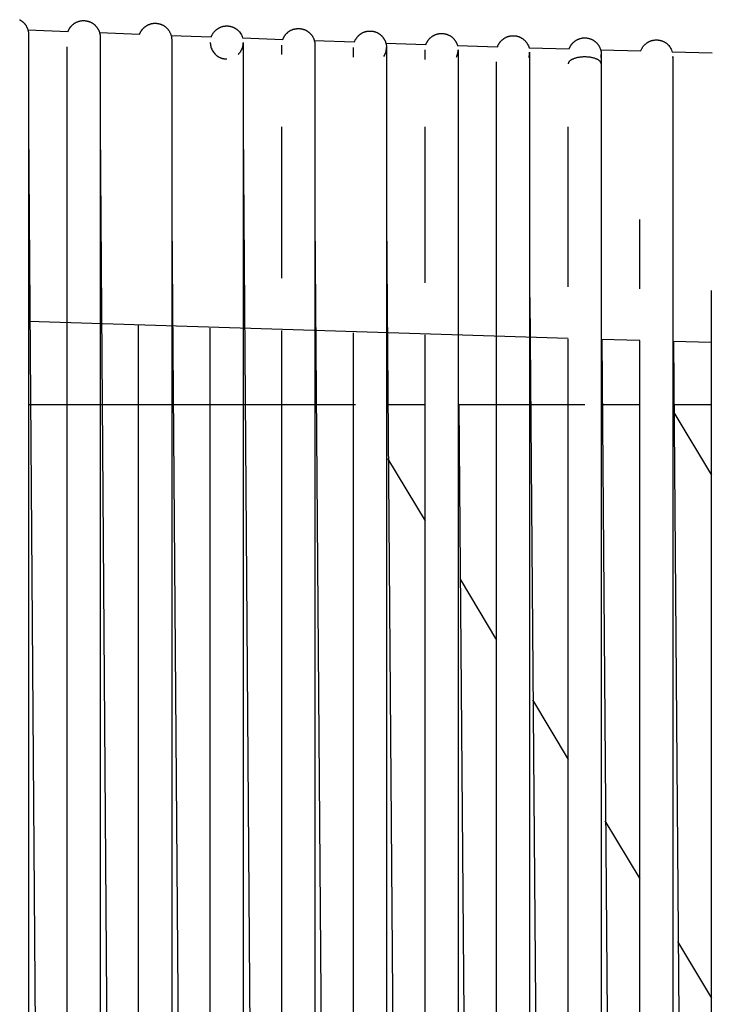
# Model space of a CAD drawing. Header units: millimetres. Extents: x 5000 to 6892, y 0 to 1693.
# Tile 32 of 49: x 5153 to 5279, y 1512 to 1691. Entities that reach past the tile are written whole.
import ezdxf

# ---------------------------------------------------------------- set-up
doc = ezdxf.new("R2010")
doc.units = ezdxf.units.MM
doc.layers.add('Make2D$Sichtbar$Kurven', color=18, linetype='Continuous', true_color=0x000000)

msp = doc.modelspace()

# ---------------------------------------------------------------- linework, layer by layer
at = {"layer": 'Make2D$Sichtbar$Kurven', "color": 18, "lineweight": -3, "true_color": 0x000000}
for points in [[(5153.18, 1690.52), (5153.25, 1690.49), (5153.31, 1690.45), (5153.38, 1690.41), (5153.44, 1690.37), (5153.5, 1690.33), (5153.56, 1690.29), (5153.62, 1690.25), (5153.68, 1690.2), (5153.73, 1690.16), (5153.79, 1690.11), (5153.84, 1690.06), (5153.9, 1690.01), (5153.95, 1689.96), (5154, 1689.91), (5154.05, 1689.85), (5154.1, 1689.8), (5154.14, 1689.74), (5154.19, 1689.68), (5154.23, 1689.62), (5154.28, 1689.56), (5154.32, 1689.5), (5154.36, 1689.44), (5154.39, 1689.38), (5154.43, 1689.31), (5154.47, 1689.25), (5154.5, 1689.18), (5154.53, 1689.12), (5154.56, 1689.05), (5154.59, 1688.98), (5154.62, 1688.91), (5154.65, 1688.84), (5154.67, 1688.76), (5154.69, 1688.69), (5154.71, 1688.62), (5154.73, 1688.55), (5154.75, 1688.47), (5154.76, 1688.4), (5154.78, 1688.3), (5154.79, 1688.2), (5154.8, 1688.1), (5154.81, 1688), (5154.81, 1687.93), (5154.81, 1687.85)], [(5161.99, 1688.39), (5162.02, 1688.45), (5162.04, 1688.51), (5162.07, 1688.57), (5162.1, 1688.63), (5162.13, 1688.69), (5162.16, 1688.75), (5162.19, 1688.81), (5162.22, 1688.87), (5162.25, 1688.93), (5162.29, 1688.98), (5162.33, 1689.04), (5162.36, 1689.09), (5162.4, 1689.15), (5162.44, 1689.2), (5162.48, 1689.25), (5162.53, 1689.3), (5162.57, 1689.35), (5162.61, 1689.4), (5162.66, 1689.45), (5162.71, 1689.5), (5162.75, 1689.54), (5162.8, 1689.59), (5162.85, 1689.63), (5162.9, 1689.67), (5162.96, 1689.72), (5163.01, 1689.76), (5163.06, 1689.8), (5163.12, 1689.83), (5163.17, 1689.87), (5163.23, 1689.91), (5163.29, 1689.94), (5163.35, 1689.98), (5163.41, 1690.01), (5163.48, 1690.05), (5163.55, 1690.08), (5163.62, 1690.11), (5163.68, 1690.14), (5163.75, 1690.16), (5163.82, 1690.19), (5163.89, 1690.21), (5163.96, 1690.24), (5164.03, 1690.26), (5164.1, 1690.27), (5164.17, 1690.29), (5164.25, 1690.3), (5164.32, 1690.32), (5164.39, 1690.33), (5164.46, 1690.34), (5164.54, 1690.35), (5164.61, 1690.35), (5164.68, 1690.36), (5164.75, 1690.36), (5164.83, 1690.36), (5164.9, 1690.36), (5164.97, 1690.35), (5165.05, 1690.35), (5165.12, 1690.34), (5165.19, 1690.33), (5165.27, 1690.32), (5165.34, 1690.31), (5165.41, 1690.3), (5165.48, 1690.28), (5165.56, 1690.26), (5165.63, 1690.24), (5165.7, 1690.22), (5165.77, 1690.2), (5165.84, 1690.18), (5165.91, 1690.15), (5165.98, 1690.12), (5166.05, 1690.09), (5166.11, 1690.06), (5166.18, 1690.03), (5166.24, 1689.99), (5166.31, 1689.96), (5166.37, 1689.92), (5166.43, 1689.88), (5166.49, 1689.84), (5166.55, 1689.8), (5166.61, 1689.76), (5166.67, 1689.71), (5166.73, 1689.67), (5166.78, 1689.62), (5166.84, 1689.57), (5166.89, 1689.52), (5166.94, 1689.47), (5166.99, 1689.42), (5167.04, 1689.36), (5167.09, 1689.31), (5167.14, 1689.25), (5167.19, 1689.19), (5167.23, 1689.13), (5167.27, 1689.07), (5167.31, 1689.01), (5167.35, 1688.95), (5167.39, 1688.89), (5167.43, 1688.82), (5167.47, 1688.74), (5167.51, 1688.67), (5167.55, 1688.59), (5167.58, 1688.51), (5167.62, 1688.43), (5167.65, 1688.35), (5167.67, 1688.26), (5167.7, 1688.18), (5167.72, 1688.1), (5167.74, 1688.01), (5167.76, 1687.93), (5167.77, 1687.84), (5167.79, 1687.76), (5167.8, 1687.67), (5167.8, 1687.58), (5167.81, 1687.49), (5167.81, 1687.39), (5167.81, 1685.59)], [(5174.99, 1687.89), (5175.01, 1687.94), (5175.03, 1688), (5175.05, 1688.05), (5175.07, 1688.1), (5175.1, 1688.15), (5175.12, 1688.2), (5175.15, 1688.25), (5175.17, 1688.29), (5175.2, 1688.34), (5175.23, 1688.39), (5175.25, 1688.44), (5175.28, 1688.48), (5175.31, 1688.53), (5175.34, 1688.57), (5175.38, 1688.62), (5175.41, 1688.66), (5175.44, 1688.71), (5175.48, 1688.75), (5175.51, 1688.79), (5175.55, 1688.83), (5175.58, 1688.88), (5175.62, 1688.92), (5175.66, 1688.96), (5175.7, 1689), (5175.74, 1689.03), (5175.78, 1689.07), (5175.82, 1689.11), (5175.86, 1689.15), (5175.9, 1689.18), (5175.95, 1689.22), (5175.99, 1689.25), (5176.04, 1689.29), (5176.1, 1689.33), (5176.16, 1689.37), (5176.22, 1689.41), (5176.28, 1689.45), (5176.35, 1689.49), (5176.41, 1689.52), (5176.48, 1689.56), (5176.55, 1689.59), (5176.61, 1689.62), (5176.68, 1689.65), (5176.75, 1689.67), (5176.82, 1689.7), (5176.89, 1689.72), (5176.96, 1689.74), (5177.03, 1689.76), (5177.1, 1689.78), (5177.17, 1689.8), (5177.24, 1689.81), (5177.31, 1689.83), (5177.38, 1689.84), (5177.46, 1689.85), (5177.53, 1689.86), (5177.6, 1689.86), (5177.68, 1689.87), (5177.75, 1689.87), (5177.82, 1689.87), (5177.9, 1689.87), (5177.97, 1689.86), (5178.04, 1689.86), (5178.12, 1689.85), (5178.19, 1689.84), (5178.27, 1689.83), (5178.34, 1689.82), (5178.41, 1689.81), (5178.49, 1689.79), (5178.56, 1689.77), (5178.63, 1689.75), (5178.7, 1689.73), (5178.77, 1689.71), (5178.84, 1689.69), (5178.91, 1689.66), (5178.98, 1689.63), (5179.04, 1689.6), (5179.11, 1689.57), (5179.17, 1689.54), (5179.24, 1689.51), (5179.3, 1689.47), (5179.37, 1689.44), (5179.43, 1689.4), (5179.49, 1689.36), (5179.55, 1689.31), (5179.61, 1689.27), (5179.67, 1689.23), (5179.72, 1689.18), (5179.78, 1689.13), (5179.83, 1689.08), (5179.89, 1689.03), (5179.94, 1688.98), (5179.99, 1688.93), (5180.04, 1688.88), (5180.09, 1688.82), (5180.14, 1688.76), (5180.18, 1688.7), (5180.23, 1688.64), (5180.29, 1688.56), (5180.34, 1688.48), (5180.39, 1688.39), (5180.44, 1688.31), (5180.49, 1688.22), (5180.53, 1688.13), (5180.57, 1688.04), (5180.61, 1687.95), (5180.64, 1687.86), (5180.68, 1687.76), (5180.7, 1687.67), (5180.73, 1687.57), (5180.75, 1687.48), (5180.77, 1687.38), (5180.78, 1687.28), (5180.8, 1687.18), (5180.8, 1687.09), (5180.81, 1686.99), (5180.81, 1686.93), (5180.81, 1686.87)], [(5154.7, 1688.66), (5161.99, 1688.39)], [(5154.81, 1687.85), (5154.81, 1687.85), (5154.81, 1687.85), (5154.81, 1687.85), (5154.81, 1687.85), (5154.81, 1687.85), (5154.81, 1687.84), (5154.81, 1686.08)], [(5167.7, 1688.17), (5174.99, 1687.89)], [(5187.99, 1687.41), (5188.02, 1687.49), (5188.05, 1687.57), (5188.09, 1687.65), (5188.13, 1687.73), (5188.17, 1687.8), (5188.21, 1687.88), (5188.25, 1687.95), (5188.3, 1688.03), (5188.35, 1688.1), (5188.4, 1688.17), (5188.45, 1688.24), (5188.51, 1688.31), (5188.57, 1688.38), (5188.63, 1688.44), (5188.69, 1688.5), (5188.75, 1688.57), (5188.81, 1688.62), (5188.86, 1688.67), (5188.92, 1688.71), (5188.98, 1688.76), (5189.04, 1688.8), (5189.1, 1688.85), (5189.16, 1688.89), (5189.22, 1688.93), (5189.28, 1688.97), (5189.35, 1689), (5189.41, 1689.04), (5189.47, 1689.07), (5189.54, 1689.1), (5189.61, 1689.13), (5189.67, 1689.16), (5189.74, 1689.19), (5189.81, 1689.21), (5189.88, 1689.24), (5189.95, 1689.26), (5190.02, 1689.28), (5190.09, 1689.3), (5190.16, 1689.32), (5190.23, 1689.33), (5190.31, 1689.34), (5190.38, 1689.36), (5190.45, 1689.36), (5190.53, 1689.37), (5190.6, 1689.38), (5190.67, 1689.38), (5190.75, 1689.39), (5190.82, 1689.39), (5190.9, 1689.38), (5190.97, 1689.38), (5191.04, 1689.38), (5191.12, 1689.37), (5191.19, 1689.36), (5191.27, 1689.35), (5191.34, 1689.34), (5191.41, 1689.33), (5191.48, 1689.31), (5191.55, 1689.29), (5191.62, 1689.27), (5191.7, 1689.25), (5191.76, 1689.23), (5191.83, 1689.21), (5191.9, 1689.18), (5191.97, 1689.15), (5192.04, 1689.13), (5192.1, 1689.09), (5192.17, 1689.06), (5192.23, 1689.03), (5192.3, 1688.99), (5192.36, 1688.96), (5192.42, 1688.92), (5192.48, 1688.88), (5192.55, 1688.84), (5192.6, 1688.79), (5192.66, 1688.75), (5192.72, 1688.7), (5192.78, 1688.65), (5192.83, 1688.6), (5192.89, 1688.55), (5192.94, 1688.5), (5192.99, 1688.45), (5193.13, 1688.29), (5193.25, 1688.13), (5193.36, 1687.97), (5193.46, 1687.79), (5193.55, 1687.62), (5193.62, 1687.44), (5193.68, 1687.25), (5193.7, 1687.2)], [(5200.99, 1686.93), (5201.02, 1687.02), (5201.04, 1687.08), (5201.07, 1687.13), (5201.1, 1687.19), (5201.12, 1687.25), (5201.15, 1687.3), (5201.18, 1687.36), (5201.21, 1687.41), (5201.24, 1687.47), (5201.28, 1687.52), (5201.31, 1687.57), (5201.35, 1687.63), (5201.38, 1687.68), (5201.42, 1687.73), (5201.46, 1687.78), (5201.5, 1687.83), (5201.55, 1687.88), (5201.6, 1687.94), (5201.65, 1687.99), (5201.7, 1688.05), (5201.75, 1688.1), (5201.81, 1688.15), (5201.86, 1688.2), (5201.92, 1688.24), (5201.97, 1688.29), (5202.03, 1688.33), (5202.09, 1688.38), (5202.15, 1688.42), (5202.21, 1688.46), (5202.28, 1688.49), (5202.34, 1688.53), (5202.4, 1688.57), (5202.47, 1688.6), (5202.53, 1688.63), (5202.6, 1688.66), (5202.67, 1688.69), (5202.74, 1688.72), (5202.81, 1688.74), (5202.87, 1688.77), (5202.94, 1688.79), (5203.02, 1688.81), (5203.09, 1688.83), (5203.16, 1688.84), (5203.23, 1688.86), (5203.3, 1688.87), (5203.38, 1688.88), (5203.45, 1688.89), (5203.53, 1688.9), (5203.6, 1688.91), (5203.67, 1688.91), (5203.75, 1688.92), (5203.82, 1688.92), (5203.9, 1688.92), (5203.97, 1688.91), (5204.04, 1688.91), (5204.12, 1688.9), (5204.19, 1688.89), (5204.26, 1688.88), (5204.33, 1688.87), (5204.41, 1688.86), (5204.48, 1688.84), (5204.55, 1688.83), (5204.62, 1688.81), (5204.69, 1688.79), (5204.76, 1688.76), (5204.83, 1688.74), (5204.9, 1688.71), (5204.96, 1688.69), (5205.03, 1688.66), (5205.1, 1688.63), (5205.16, 1688.6), (5205.23, 1688.56), (5205.29, 1688.53), (5205.36, 1688.49), (5205.42, 1688.45), (5205.48, 1688.41), (5205.54, 1688.37), (5205.6, 1688.32), (5205.66, 1688.28), (5205.72, 1688.23), (5205.78, 1688.18), (5205.83, 1688.13), (5205.89, 1688.08), (5205.94, 1688.03), (5205.99, 1687.98), (5206.04, 1687.92), (5206.09, 1687.87), (5206.14, 1687.81), (5206.18, 1687.75), (5206.23, 1687.7), (5206.27, 1687.64), (5206.31, 1687.58), (5206.35, 1687.51), (5206.39, 1687.45), (5206.43, 1687.39), (5206.46, 1687.32), (5206.5, 1687.26), (5206.53, 1687.19), (5206.56, 1687.13), (5206.59, 1687.06), (5206.61, 1686.99), (5206.64, 1686.92), (5206.66, 1686.85), (5206.68, 1686.78), (5206.7, 1686.71), (5206.72, 1686.64), (5206.74, 1686.57), (5206.76, 1686.5), (5206.77, 1686.42), (5206.78, 1686.35), (5206.79, 1686.28), (5206.8, 1686.2), (5206.81, 1686.01), (5206.81, 1685.91), (5206.81, 1685.9), (5206.81, 1685.89), (5206.81, 1685.87), (5206.81, 1685.86), (5206.81, 1685.72), (5206.81, 1685.07), (5206.81, 1684.17)], [(5213.99, 1686.47), (5214.02, 1686.55), (5214.05, 1686.63), (5214.08, 1686.7), (5214.12, 1686.78), (5214.15, 1686.85), (5214.19, 1686.93), (5214.24, 1687), (5214.28, 1687.07), (5214.32, 1687.13), (5214.36, 1687.19), (5214.41, 1687.25), (5214.45, 1687.31), (5214.5, 1687.37), (5214.55, 1687.43), (5214.59, 1687.48), (5214.64, 1687.54), (5214.7, 1687.59), (5214.75, 1687.64), (5214.8, 1687.69), (5214.86, 1687.74), (5214.91, 1687.79), (5214.97, 1687.83), (5215.03, 1687.88), (5215.09, 1687.92), (5215.15, 1687.96), (5215.21, 1688), (5215.27, 1688.04), (5215.33, 1688.07), (5215.4, 1688.11), (5215.46, 1688.14), (5215.53, 1688.18), (5215.6, 1688.21), (5215.66, 1688.23), (5215.73, 1688.26), (5215.8, 1688.29), (5215.87, 1688.31), (5215.94, 1688.33), (5216.01, 1688.35), (5216.09, 1688.37), (5216.16, 1688.39), (5216.23, 1688.41), (5216.3, 1688.42), (5216.38, 1688.43), (5216.45, 1688.44), (5216.52, 1688.45), (5216.6, 1688.46), (5216.67, 1688.46), (5216.75, 1688.46), (5216.82, 1688.46), (5216.89, 1688.46), (5216.97, 1688.46), (5217.04, 1688.45), (5217.11, 1688.45), (5217.18, 1688.44), (5217.26, 1688.43), (5217.33, 1688.42), (5217.4, 1688.41), (5217.47, 1688.39), (5217.54, 1688.37), (5217.61, 1688.35), (5217.68, 1688.33), (5217.75, 1688.31), (5217.82, 1688.29), (5217.89, 1688.26), (5217.96, 1688.23), (5218.03, 1688.21), (5218.09, 1688.17), (5218.16, 1688.14), (5218.23, 1688.11), (5218.29, 1688.07), (5218.36, 1688.03), (5218.42, 1688), (5218.48, 1687.95), (5218.54, 1687.91), (5218.6, 1687.87), (5218.66, 1687.82), (5218.72, 1687.78), (5218.78, 1687.73), (5218.83, 1687.68), (5218.89, 1687.63), (5218.94, 1687.58), (5218.99, 1687.53), (5219.04, 1687.47), (5219.09, 1687.42), (5219.14, 1687.36), (5219.18, 1687.3), (5219.23, 1687.25), (5219.27, 1687.19), (5219.31, 1687.13), (5219.35, 1687.07), (5219.39, 1687), (5219.42, 1686.94), (5219.46, 1686.88), (5219.49, 1686.81), (5219.52, 1686.74), (5219.56, 1686.68), (5219.58, 1686.61), (5219.61, 1686.54), (5219.64, 1686.47), (5219.66, 1686.4), (5219.68, 1686.33), (5219.7, 1686.26), (5219.72, 1686.19), (5219.74, 1686.12), (5219.76, 1686.02), (5219.78, 1685.93), (5219.79, 1685.83), (5219.8, 1685.74), (5219.81, 1685.64), (5219.81, 1685.54), (5219.81, 1685.46)], [(5226.98, 1686.03), (5227.01, 1686.1), (5227.04, 1686.17), (5227.07, 1686.24), (5227.1, 1686.31), (5227.13, 1686.38), (5227.17, 1686.44), (5227.2, 1686.51), (5227.24, 1686.57), (5227.28, 1686.63), (5227.32, 1686.7), (5227.36, 1686.76), (5227.4, 1686.82), (5227.45, 1686.87), (5227.49, 1686.93), (5227.54, 1686.99), (5227.59, 1687.04), (5227.64, 1687.1), (5227.69, 1687.15), (5227.74, 1687.2), (5227.8, 1687.25), (5227.85, 1687.3), (5227.91, 1687.35), (5227.96, 1687.39), (5228.02, 1687.44), (5228.08, 1687.48), (5228.14, 1687.52), (5228.2, 1687.56), (5228.27, 1687.6), (5228.33, 1687.64), (5228.39, 1687.67), (5228.46, 1687.7), (5228.53, 1687.74), (5228.59, 1687.77), (5228.66, 1687.8), (5228.73, 1687.82), (5228.8, 1687.85), (5228.87, 1687.88), (5228.94, 1687.9), (5229.01, 1687.92), (5229.09, 1687.94), (5229.16, 1687.95), (5229.23, 1687.97), (5229.3, 1687.98), (5229.37, 1687.99), (5229.45, 1688), (5229.52, 1688.01), (5229.59, 1688.02), (5229.67, 1688.02), (5229.74, 1688.03), (5229.81, 1688.03), (5229.89, 1688.03), (5229.96, 1688.02), (5230.03, 1688.02), (5230.1, 1688.01), (5230.18, 1688.01), (5230.25, 1688), (5230.32, 1687.98), (5230.39, 1687.97), (5230.47, 1687.96), (5230.54, 1687.94), (5230.61, 1687.92), (5230.68, 1687.9), (5230.75, 1687.88), (5230.82, 1687.85), (5230.89, 1687.83), (5230.96, 1687.8), (5231.03, 1687.77), (5231.09, 1687.74), (5231.16, 1687.71), (5231.23, 1687.67), (5231.29, 1687.64), (5231.36, 1687.6), (5231.42, 1687.56), (5231.48, 1687.52), (5231.54, 1687.48), (5231.6, 1687.43), (5231.66, 1687.39), (5231.72, 1687.34), (5231.77, 1687.3), (5231.83, 1687.25), (5231.88, 1687.2), (5231.93, 1687.15), (5231.99, 1687.1), (5232.04, 1687.04), (5232.08, 1686.99), (5232.13, 1686.93), (5232.18, 1686.87), (5232.22, 1686.82), (5232.26, 1686.76), (5232.31, 1686.7), (5232.35, 1686.63), (5232.38, 1686.57), (5232.42, 1686.51), (5232.46, 1686.44), (5232.49, 1686.38), (5232.52, 1686.31), (5232.55, 1686.25), (5232.58, 1686.18), (5232.61, 1686.11), (5232.64, 1686.04), (5232.7, 1685.86), (5232.7, 1685.84)], [(5154.81, 1686.08), (5154.81, 1635.84)], [(5180.7, 1687.68), (5187.99, 1687.41)], [(5180.81, 1686.87), (5180.81, 1686.87)], [(5180.81, 1686.87), (5180.81, 1685.11)], [(5187.81, 1686.38), (5187.81, 1686.28), (5187.83, 1686.09), (5187.85, 1685.9), (5187.89, 1685.71), (5187.94, 1685.52), (5188, 1685.34), (5188.08, 1685.15), (5188.16, 1684.98), (5188.26, 1684.81), (5188.37, 1684.64), (5188.5, 1684.48), (5188.63, 1684.33), (5188.68, 1684.27), (5188.74, 1684.22), (5188.79, 1684.17), (5188.85, 1684.12), (5188.9, 1684.07), (5188.96, 1684.02), (5189.02, 1683.98), (5189.08, 1683.94), (5189.14, 1683.9), (5189.2, 1683.85), (5189.26, 1683.82), (5189.33, 1683.78), (5189.39, 1683.74), (5189.45, 1683.71), (5189.52, 1683.68), (5189.59, 1683.65), (5189.65, 1683.62), (5189.72, 1683.59), (5189.79, 1683.56), (5189.86, 1683.54), (5189.93, 1683.52), (5190, 1683.5), (5190.07, 1683.48), (5190.14, 1683.46), (5190.21, 1683.45), (5190.29, 1683.43), (5190.36, 1683.42), (5190.43, 1683.41), (5190.51, 1683.4), (5190.58, 1683.4), (5190.65, 1683.39), (5190.73, 1683.39), (5190.8, 1683.39)], [(5192.87, 1684.21), (5192.93, 1684.26), (5192.98, 1684.31), (5193.03, 1684.37), (5193.08, 1684.42), (5193.13, 1684.48), (5193.17, 1684.54), (5193.22, 1684.59), (5193.26, 1684.65), (5193.3, 1684.71), (5193.34, 1684.77), (5193.38, 1684.84), (5193.42, 1684.9), (5193.45, 1684.96), (5193.49, 1685.03), (5193.52, 1685.09), (5193.55, 1685.16), (5193.58, 1685.23), (5193.61, 1685.3), (5193.63, 1685.36), (5193.66, 1685.43), (5193.68, 1685.5), (5193.7, 1685.57), (5193.72, 1685.64), (5193.74, 1685.72), (5193.75, 1685.79), (5193.77, 1685.86), (5193.78, 1685.93), (5193.79, 1686.01), (5193.8, 1686.08), (5193.8, 1686.15), (5193.81, 1686.23), (5193.81, 1686.3), (5193.81, 1686.34)], [(5193.7, 1687.2), (5200.99, 1686.93)], [(5193.81, 1686.39), (5193.81, 1686.37), (5193.81, 1686.36), (5193.81, 1686.19), (5193.81, 1685.54), (5193.81, 1684.63)], [(5206.7, 1686.73), (5213.99, 1686.47)], [(5219.7, 1686.28), (5226.98, 1686.03)], [(5239.98, 1685.61), (5240.01, 1685.68), (5240.03, 1685.74), (5240.06, 1685.81), (5240.09, 1685.88), (5240.12, 1685.94), (5240.16, 1686.01), (5240.19, 1686.07), (5240.22, 1686.13), (5240.26, 1686.19), (5240.3, 1686.25), (5240.34, 1686.31), (5240.38, 1686.37), (5240.42, 1686.43), (5240.47, 1686.48), (5240.51, 1686.54), (5240.56, 1686.59), (5240.6, 1686.64), (5240.65, 1686.7), (5240.7, 1686.75), (5240.75, 1686.8), (5240.81, 1686.84), (5240.86, 1686.89), (5240.92, 1686.94), (5240.97, 1686.98), (5241.03, 1687.02), (5241.09, 1687.07), (5241.15, 1687.11), (5241.21, 1687.15), (5241.27, 1687.18), (5241.33, 1687.22), (5241.39, 1687.25), (5241.46, 1687.29), (5241.52, 1687.32), (5241.59, 1687.35), (5241.66, 1687.38), (5241.73, 1687.41), (5241.8, 1687.44), (5241.87, 1687.46), (5241.94, 1687.48), (5242.01, 1687.5), (5242.08, 1687.52), (5242.15, 1687.54), (5242.22, 1687.55), (5242.29, 1687.57), (5242.37, 1687.58), (5242.44, 1687.59), (5242.51, 1687.6), (5242.58, 1687.6), (5242.66, 1687.61), (5242.73, 1687.61), (5242.8, 1687.61), (5242.88, 1687.61), (5242.95, 1687.61), (5243.02, 1687.6), (5243.1, 1687.6), (5243.17, 1687.59), (5243.24, 1687.58), (5243.31, 1687.57), (5243.39, 1687.56), (5243.46, 1687.54), (5243.53, 1687.52), (5243.6, 1687.5), (5243.68, 1687.48), (5243.75, 1687.46), (5243.82, 1687.44), (5243.89, 1687.41), (5243.96, 1687.38), (5244.03, 1687.36), (5244.09, 1687.32), (5244.16, 1687.29), (5244.22, 1687.26), (5244.29, 1687.22), (5244.35, 1687.19), (5244.41, 1687.15), (5244.48, 1687.11), (5244.54, 1687.07), (5244.6, 1687.02), (5244.65, 1686.98), (5244.71, 1686.93), (5244.77, 1686.89), (5244.82, 1686.84), (5244.88, 1686.79), (5244.93, 1686.74), (5244.98, 1686.69), (5245.03, 1686.63), (5245.08, 1686.58), (5245.13, 1686.52), (5245.17, 1686.46), (5245.22, 1686.41), (5245.26, 1686.35), (5245.3, 1686.29), (5245.34, 1686.22), (5245.38, 1686.16), (5245.42, 1686.1), (5245.45, 1686.03), (5245.49, 1685.97), (5245.57, 1685.79), (5245.64, 1685.61), (5245.7, 1685.43)], [(5252.98, 1685.21), (5253, 1685.27), (5253.02, 1685.32), (5253.04, 1685.38), (5253.07, 1685.43), (5253.09, 1685.49), (5253.12, 1685.54), (5253.15, 1685.6), (5253.17, 1685.65), (5253.2, 1685.7), (5253.23, 1685.75), (5253.26, 1685.8), (5253.3, 1685.85), (5253.33, 1685.9), (5253.36, 1685.95), (5253.4, 1686), (5253.43, 1686.05), (5253.47, 1686.1), (5253.51, 1686.14), (5253.55, 1686.19), (5253.59, 1686.23), (5253.63, 1686.28), (5253.67, 1686.32), (5253.71, 1686.36), (5253.76, 1686.4), (5253.8, 1686.44), (5253.85, 1686.48), (5253.89, 1686.52), (5253.94, 1686.56), (5253.99, 1686.6), (5254.03, 1686.64), (5254.08, 1686.67), (5254.13, 1686.71), (5254.2, 1686.75), (5254.26, 1686.79), (5254.32, 1686.82), (5254.39, 1686.86), (5254.45, 1686.89), (5254.52, 1686.93), (5254.59, 1686.96), (5254.65, 1686.99), (5254.72, 1687.01), (5254.79, 1687.04), (5254.86, 1687.06), (5254.93, 1687.09), (5255, 1687.11), (5255.07, 1687.13), (5255.14, 1687.14), (5255.21, 1687.16), (5255.28, 1687.17), (5255.36, 1687.19), (5255.43, 1687.2), (5255.5, 1687.2), (5255.57, 1687.21), (5255.65, 1687.22), (5255.72, 1687.22), (5255.79, 1687.22), (5255.87, 1687.22), (5255.94, 1687.22), (5256.02, 1687.21), (5256.09, 1687.21), (5256.16, 1687.2), (5256.24, 1687.19), (5256.31, 1687.18), (5256.38, 1687.16), (5256.46, 1687.15), (5256.53, 1687.13), (5256.6, 1687.11), (5256.67, 1687.09), (5256.74, 1687.07), (5256.81, 1687.05), (5256.88, 1687.02), (5256.95, 1686.99), (5257.02, 1686.97), (5257.09, 1686.94), (5257.15, 1686.9), (5257.22, 1686.87), (5257.28, 1686.84), (5257.34, 1686.8), (5257.41, 1686.76), (5257.47, 1686.72), (5257.53, 1686.68), (5257.59, 1686.64), (5257.65, 1686.59), (5257.7, 1686.55), (5257.76, 1686.5), (5257.82, 1686.45), (5257.87, 1686.4), (5257.92, 1686.35), (5257.97, 1686.3), (5258.02, 1686.25), (5258.07, 1686.19), (5258.12, 1686.13), (5258.17, 1686.08), (5258.21, 1686.02), (5258.26, 1685.96), (5258.3, 1685.9), (5258.35, 1685.83), (5258.39, 1685.75), (5258.43, 1685.68), (5258.47, 1685.61), (5258.51, 1685.53), (5258.55, 1685.45), (5258.58, 1685.38), (5258.61, 1685.3), (5258.64, 1685.22), (5258.67, 1685.14), (5258.69, 1685.06), (5258.72, 1684.98), (5258.74, 1684.9), (5258.75, 1684.81), (5258.77, 1684.73), (5258.78, 1684.65), (5258.79, 1684.55), (5258.8, 1684.45), (5258.81, 1684.35), (5258.81, 1684.25), (5258.81, 1684.22), (5258.81, 1684.22), (5258.81, 1684.22), (5258.81, 1684.22), (5258.81, 1684.22), (5258.81, 1684.22)], [(5265.98, 1684.84), (5266.01, 1684.93), (5266.05, 1685.02), (5266.09, 1685.1), (5266.13, 1685.19), (5266.17, 1685.28), (5266.22, 1685.36), (5266.27, 1685.44), (5266.32, 1685.53), (5266.38, 1685.6), (5266.43, 1685.68), (5266.5, 1685.76), (5266.56, 1685.83), (5266.62, 1685.9), (5266.69, 1685.97), (5266.76, 1686.04), (5266.84, 1686.11), (5266.89, 1686.16), (5266.95, 1686.2), (5267.01, 1686.25), (5267.07, 1686.29), (5267.13, 1686.34), (5267.19, 1686.38), (5267.25, 1686.42), (5267.32, 1686.45), (5267.38, 1686.49), (5267.45, 1686.52), (5267.51, 1686.56), (5267.58, 1686.59), (5267.64, 1686.62), (5267.71, 1686.64), (5267.78, 1686.67), (5267.85, 1686.69), (5267.92, 1686.72), (5267.99, 1686.74), (5268.06, 1686.76), (5268.13, 1686.77), (5268.2, 1686.79), (5268.27, 1686.8), (5268.35, 1686.82), (5268.42, 1686.83), (5268.49, 1686.83), (5268.57, 1686.84), (5268.64, 1686.85), (5268.71, 1686.85), (5268.79, 1686.85), (5268.86, 1686.85), (5268.94, 1686.85), (5269.01, 1686.85), (5269.08, 1686.84), (5269.16, 1686.83), (5269.23, 1686.82), (5269.31, 1686.81), (5269.38, 1686.8), (5269.45, 1686.78), (5269.52, 1686.77), (5269.59, 1686.75), (5269.67, 1686.73), (5269.74, 1686.71), (5269.8, 1686.68), (5269.87, 1686.66), (5269.94, 1686.63), (5270.01, 1686.6), (5270.08, 1686.57), (5270.14, 1686.54), (5270.21, 1686.51), (5270.27, 1686.47), (5270.33, 1686.44), (5270.4, 1686.4), (5270.46, 1686.36), (5270.52, 1686.32), (5270.58, 1686.28), (5270.64, 1686.23), (5270.7, 1686.19), (5270.75, 1686.14), (5270.81, 1686.09), (5270.86, 1686.04), (5270.92, 1685.99), (5270.97, 1685.94), (5271.02, 1685.88), (5271.07, 1685.83), (5271.19, 1685.68), (5271.3, 1685.52), (5271.41, 1685.36), (5271.5, 1685.19), (5271.58, 1685.02), (5271.65, 1684.83), (5271.7, 1684.68)], [(5161.81, 1635.4), (5161.81, 1685.59)], [(5167.81, 1685.59), (5167.81, 1635.4)], [(5180.81, 1685.11), (5180.81, 1644.43)], [(5193.81, 1684.63), (5193.81, 1643.99)], [(5200.81, 1684.17), (5200.81, 1685.92), (5200.81, 1685.92)], [(5213.81, 1683.72), (5213.81, 1685.47), (5213.81, 1685.47)], [(5219.34, 1683.85), (5219.45, 1684.03), (5219.54, 1684.21), (5219.62, 1684.4), (5219.68, 1684.59), (5219.73, 1684.77), (5219.77, 1684.97), (5219.8, 1685.16), (5219.81, 1685.35), (5219.81, 1685.46)], [(5219.81, 1685.46), (5219.81, 1685.46), (5219.81, 1685.46), (5219.81, 1683.72)], [(5226.81, 1683.29), (5226.81, 1685.03)], [(5232.52, 1683.74), (5232.57, 1683.84), (5232.6, 1683.93), (5232.64, 1684.02), (5232.67, 1684.12), (5232.7, 1684.22), (5232.73, 1684.31), (5232.75, 1684.41), (5232.77, 1684.51), (5232.78, 1684.61), (5232.8, 1684.71), (5232.8, 1684.8), (5232.81, 1684.9), (5232.81, 1684.99), (5232.81, 1685.02)], [(5232.7, 1685.84), (5239.98, 1685.61)], [(5232.81, 1685.03), (5232.81, 1685.02), (5232.81, 1685.02), (5232.81, 1685.01), (5232.81, 1685), (5232.81, 1684.98), (5232.81, 1684.97), (5232.81, 1684.94), (5232.81, 1684.92), (5232.81, 1684.83), (5232.81, 1684.19), (5232.81, 1683.29)], [(5245.66, 1683.68), (5245.69, 1683.75), (5245.71, 1683.82), (5245.73, 1683.9), (5245.74, 1683.97), (5245.76, 1684.04), (5245.77, 1684.12), (5245.78, 1684.19), (5245.79, 1684.27), (5245.8, 1684.37), (5245.81, 1684.47), (5245.81, 1684.54), (5245.81, 1684.61)], [(5245.7, 1685.43), (5252.98, 1685.21)], [(5245.81, 1684.61), (5245.81, 1684.61), (5245.81, 1684.61), (5245.81, 1684.6), (5245.81, 1684.59), (5245.81, 1684.57), (5245.81, 1684.55), (5245.81, 1684.53), (5245.81, 1684.51), (5245.81, 1684.41), (5245.81, 1683.78), (5245.81, 1682.88)], [(5258.7, 1685.04), (5265.98, 1684.84)], [(5258.76, 1683.65), (5258.77, 1683.75), (5258.79, 1683.85), (5258.8, 1683.95), (5258.81, 1684.05), (5258.81, 1684.14), (5258.81, 1684.22)], [(5258.81, 1684.22), (5258.81, 1682.49)], [(5271.7, 1684.68), (5278.97, 1684.49)], [(5206.81, 1684.17), (5206.81, 1643.56)], [(5219.81, 1683.72), (5219.81, 1643.14)], [(5232.81, 1683.29), (5232.81, 1642.74)], [(5239.81, 1632.89), (5239.81, 1682.87)], [(5245.81, 1682.88), (5245.81, 1632.89)], [(5258.81, 1682.49), (5258.81, 1682.5), (5258.81, 1682.51), (5258.81, 1682.53), (5258.81, 1682.54), (5258.81, 1682.56), (5258.81, 1682.57), (5258.8, 1682.58), (5258.8, 1682.6), (5258.8, 1682.61), (5258.79, 1682.63), (5258.79, 1682.64), (5258.79, 1682.65), (5258.78, 1682.67), (5258.78, 1682.68), (5258.77, 1682.69), (5258.77, 1682.71), (5258.76, 1682.72), (5258.76, 1682.73), (5258.75, 1682.75), (5258.74, 1682.76), (5258.73, 1682.77), (5258.73, 1682.79), (5258.72, 1682.8), (5258.71, 1682.81), (5258.7, 1682.83), (5258.69, 1682.84), (5258.69, 1682.85), (5258.68, 1682.86), (5258.67, 1682.88), (5258.66, 1682.89), (5258.63, 1682.92), (5258.61, 1682.94), (5258.59, 1682.97), (5258.56, 1682.99), (5258.54, 1683.01), (5258.51, 1683.04), (5258.48, 1683.06), (5258.45, 1683.09), (5258.42, 1683.11), (5258.39, 1683.13), (5258.36, 1683.16), (5258.32, 1683.18), (5258.29, 1683.2), (5258.25, 1683.22), (5258.21, 1683.24), (5258.18, 1683.27), (5258.14, 1683.29), (5258.05, 1683.33), (5257.97, 1683.37), (5257.88, 1683.4), (5257.78, 1683.44), (5257.68, 1683.48), (5257.58, 1683.51), (5257.48, 1683.54), (5257.37, 1683.57), (5257.26, 1683.6), (5257.14, 1683.62), (5257.02, 1683.65), (5256.9, 1683.67), (5256.78, 1683.69), (5256.65, 1683.7), (5256.52, 1683.72), (5256.38, 1683.73), (5256.23, 1683.74), (5256.08, 1683.75), (5255.93, 1683.75), (5255.78, 1683.75), (5255.63, 1683.75), (5255.48, 1683.75), (5255.34, 1683.74), (5255.19, 1683.73), (5255.05, 1683.71), (5254.91, 1683.69), (5254.77, 1683.67), (5254.64, 1683.65), (5254.51, 1683.63), (5254.38, 1683.6), (5254.26, 1683.57), (5254.13, 1683.54), (5254.02, 1683.5), (5253.9, 1683.46), (5253.79, 1683.42), (5253.69, 1683.38), (5253.64, 1683.36), (5253.59, 1683.34), (5253.54, 1683.31), (5253.5, 1683.29), (5253.45, 1683.27), (5253.41, 1683.24), (5253.36, 1683.22), (5253.32, 1683.19), (5253.28, 1683.17), (5253.24, 1683.14), (5253.21, 1683.11), (5253.17, 1683.09), (5253.14, 1683.06), (5253.1, 1683.03), (5253.07, 1683), (5253.04, 1682.97), (5253.03, 1682.96), (5253.01, 1682.94), (5253, 1682.93), (5252.99, 1682.91), (5252.98, 1682.9), (5252.96, 1682.88), (5252.95, 1682.87), (5252.94, 1682.85), (5252.93, 1682.84), (5252.92, 1682.82), (5252.91, 1682.81), (5252.9, 1682.79), (5252.89, 1682.78), (5252.88, 1682.76), (5252.87, 1682.74), (5252.87, 1682.73), (5252.86, 1682.71), (5252.85, 1682.7), (5252.85, 1682.68), (5252.84, 1682.67), (5252.84, 1682.65), (5252.83, 1682.64), (5252.83, 1682.62), (5252.83, 1682.61), (5252.82, 1682.59), (5252.82, 1682.58), (5252.82, 1682.56), (5252.81, 1682.54), (5252.81, 1682.53), (5252.81, 1682.51), (5252.81, 1682.5), (5252.81, 1682.48)], [(5258.81, 1682.49), (5258.81, 1641.99)], [(5271.81, 1683.65), (5271.81, 1683.75), (5271.81, 1683.85)], [(5271.81, 1683.85), (5271.81, 1683.85), (5271.81, 1683.85), (5271.81, 1683.81), (5271.81, 1683.8), (5271.81, 1683.66), (5271.81, 1683.02), (5271.81, 1682.12)], [(5271.81, 1682.12), (5271.81, 1641.65)], [(5154.81, 1671.07), (5157.4, 1319.03)], [(5167.81, 1671.07), (5170.45, 1312.45)], [(5193.81, 1671.07), (5196.47, 1310.12)], [(5200.81, 1654.23), (5200.81, 1671.07)], [(5226.81, 1654.23), (5226.81, 1671.07)], [(5252.81, 1654.23), (5252.81, 1671.07)], [(5180.81, 1654.24), (5183.47, 1310.12)], [(5200.81, 1643.56), (5200.81, 1654.23)], [(5206.81, 1654.24), (5209.47, 1310.12)], [(5219.81, 1654.24), (5222.47, 1310.12)], [(5226.81, 1642.74), (5226.81, 1654.23)], [(5252.81, 1641.99), (5252.81, 1654.23)], [(5265.81, 1641.64), (5265.81, 1654.23)], [(5180.81, 1644.43), (5180.81, 1634.96)], [(5193.81, 1643.99), (5193.81, 1634.52)], [(5206.81, 1643.56), (5206.81, 1634.09)], [(5219.81, 1643.14), (5219.81, 1633.67)], [(5232.81, 1642.74), (5232.81, 1633.27)], [(5258.81, 1641.99), (5258.81, 1632.52)], [(5271.81, 1641.65), (5271.81, 1632.18)], [(5278.81, 1631.86), (5278.81, 1641.33)], [(5245.86, 1640.09), (5248.55, 1301)], [(5154.81, 1635.84), (5154.81, 1382.5)], [(5252.81, 1632.6), (5154.81, 1635.74)], [(5161.81, 1380.99), (5161.81, 1635.4)], [(5167.81, 1635.4), (5167.81, 1381.02)], [(5174.81, 1594.15), (5174.81, 1634.96)], [(5180.81, 1634.96), (5180.81, 1594.16)], [(5187.81, 1593.76), (5187.81, 1634.52)], [(5193.81, 1634.52), (5193.81, 1593.76)], [(5200.81, 1593.37), (5200.81, 1634.09)], [(5206.81, 1634.09), (5206.81, 1593.36)], [(5213.81, 1592.99), (5213.81, 1633.67)], [(5219.81, 1633.67), (5219.81, 1592.98)], [(5226.81, 1592.62), (5226.81, 1633.27)], [(5232.81, 1633.27), (5232.81, 1592.62)], [(5239.81, 1374.24), (5239.81, 1632.89)], [(5245.81, 1632.89), (5245.81, 1374.24)], [(5252.81, 1591.94), (5252.81, 1632.52)], [(5258.81, 1632.52), (5258.81, 1591.94)], [(5265.81, 1632.26), (5258.81, 1632.44)], [(5258.9, 1632.44), (5261.47, 1310.12)], [(5265.81, 1632.18), (5265.81, 1632.26)], [(5265.81, 1591.63), (5265.81, 1632.18)], [(5271.81, 1632.18), (5271.81, 1591.63)], [(5278.81, 1631.93), (5271.81, 1632.1)], [(5271.9, 1632.1), (5274.47, 1310.12)], [(5278.81, 1591.34), (5278.81, 1631.86)], [(5214.19, 1620.56), (5154.81, 1620.56)], [(5226.81, 1620.56), (5219.96, 1620.56)], [(5255.81, 1620.56), (5232.96, 1620.56)], [(5232.96, 1620.56), (5235.47, 1310.12)], [(5265.81, 1620.56), (5258.96, 1620.56)], [(5278.81, 1620.56), (5271.96, 1620.56)], [(5271.97, 1619.22), (5278.81, 1607.82)], [(5220.02, 1610.84), (5226.81, 1599.52)], [(5174.81, 1379.81), (5174.81, 1594.15)], [(5180.81, 1594.16), (5180.81, 1379.82)], [(5187.81, 1378.64), (5187.81, 1593.76)], [(5193.81, 1593.76), (5193.81, 1378.65)], [(5200.81, 1377.45), (5200.81, 1593.37)], [(5206.81, 1593.36), (5206.81, 1377.45)], [(5213.81, 1376.33), (5213.81, 1592.99)], [(5219.81, 1592.98), (5219.81, 1376.33)], [(5226.81, 1375.26), (5226.81, 1592.62)], [(5232.81, 1592.62), (5232.81, 1375.26)], [(5252.81, 1373.32), (5252.81, 1591.94)], [(5258.81, 1591.94), (5258.81, 1373.28)], [(5265.81, 1372.43), (5265.81, 1591.63)], [(5271.81, 1591.63), (5271.81, 1372.38)], [(5278.81, 1371.55), (5278.81, 1591.34)], [(5233.16, 1588.93), (5239.81, 1577.85)], [(5246.32, 1567.01), (5252.81, 1556.18)], [(5259.48, 1545.07), (5265.81, 1534.5)], [(5272.64, 1523.11), (5278.81, 1512.83)]]:
    msp.add_lwpolyline(points, dxfattribs=at)

doc.saveas('drawing.dxf')
